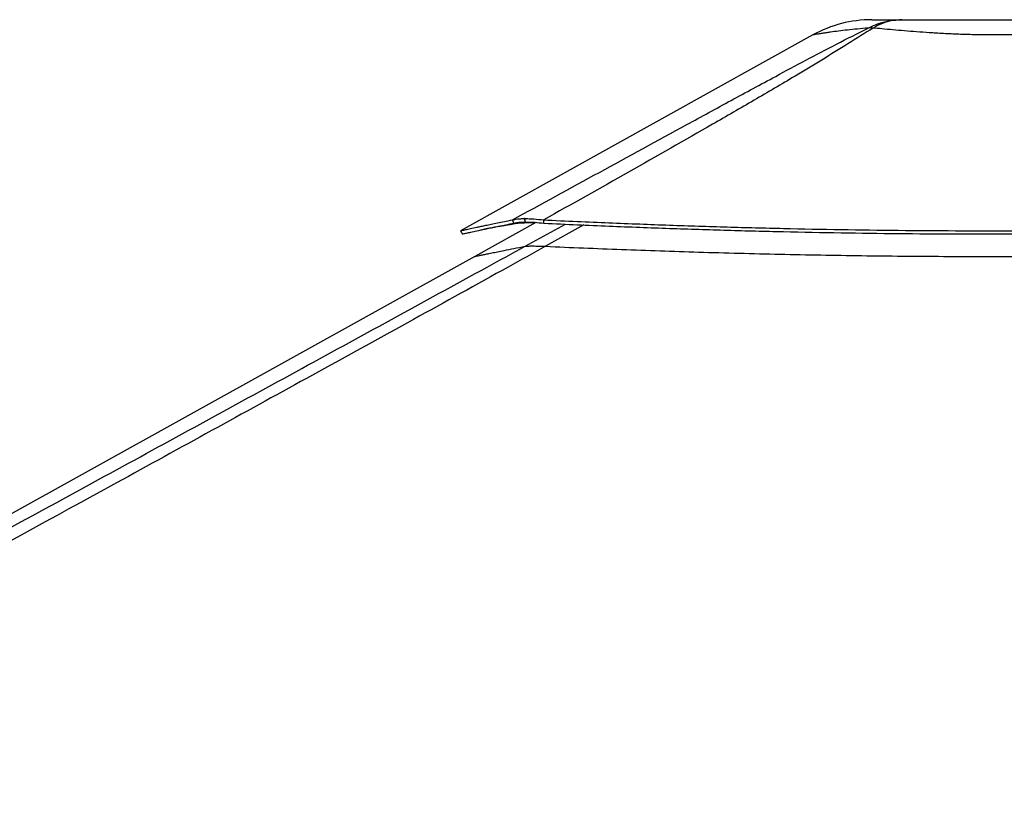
# Model space of a CAD drawing. Header units: millimetres. Extents: x 20 to 19631, y 28 to 16288.
# Tile 54 of 124: x 7834 to 8907, y 7133 to 7983. Entities that reach past the tile are written whole.
import ezdxf

# ---------------------------------------------------------------- set-up
doc = ezdxf.new("R2010")
doc.units = ezdxf.units.MM
doc.header["$LTSCALE"] = 2

msp = doc.modelspace()

# ---------------------------------------------------------------- linework, layer by layer
at = {"color": 7, "linetype": 'Continuous', "lineweight": 25}
for p, q in [((8698.28, 7966.35), (8314.45, 7753.15)), ((8372.7, 7761.34), (8370.97, 7764.93)), ((8384.41, 7766.37), (8384.3, 7766.37)), ((8385.33, 7762.64), (8384.3, 7766.37)), ((8385.43, 7762.64), (8384.41, 7766.37)), ((8405.37, 7761.33), (8405.12, 7764.93)), ((8396.53, 7762.14), (8330.05, 7725.21)), ((8385.43, 7762.64), (8385.33, 7762.64)), ((8392.58, 7736.54), (8392.51, 7736.54)), ((8330.05, 7725.21), (6570.47, 6747.85))]:
    msp.add_line(p, q, dxfattribs=at)
at = {"color": 8, "linetype": 'Continuous', "lineweight": 25}
for p, q in [((8372.7, 7761.34), (8370.34, 7760.04)), ((8384.8, 7736.15), (8428.86, 7760.27)), ((8448.78, 7759.39), (8407.08, 7736.15))]:
    msp.add_line(p, q, dxfattribs=at)
at = {"color": 7, "linetype": 'Continuous', "lineweight": 25, "flags": 128}
msp.add_lwpolyline([(8314.42, 7753.13), (8315.39, 7751.38), (8316.36, 7749.63)], dxfattribs=at)
at = {"color": 7, "linetype": 'Continuous', "lineweight": 25}
for centre, radius, start, end in [((8762.38, 7850.96), 132, 90.00001, 119.05091), ((8761.14, 7924.62), 49.34, 86.96069, 93.01438)]:
    msp.add_arc(centre, radius, start, end, dxfattribs=at)
for points, knots in [([(8758.55, 7973.89), (8762.42, 7975.67), (8770.19, 7979.26), (8782.48, 7982.34), (8790.87, 7982.75), (8795.08, 7982.96)], [0, 0, 0, 0, 0.33045982, 0.66370677, 1, 1, 1, 1]), ([(8762.38, 7982.96), (8762.55, 7982.96), (8762.88, 7982.96), (8765.63, 7982.96), (8770.04, 7982.96), (8776.43, 7982.96), (8784.56, 7982.96), (8791.58, 7982.96), (8795.08, 7982.96)], [0, 0, 0, 0, 0.1672509, 0.3349203, 0.5021153, 0.6679559, 0.8343213, 1, 1, 1, 1]), ([(8795.08, 7982.96), (8791.52, 7982.75), (8784.42, 7982.34), (8773.86, 7979.26), (8767.12, 7975.67), (8763.76, 7973.89)], [0, 0, 0, 0, 0.3362877, 0.6695345, 1, 1, 1, 1]), ([(8795.08, 7982.96), (8799.94, 7982.96), (8809.68, 7982.96), (8825.8, 7982.96), (8842.7, 7982.96), (8860.27, 7982.96), (8878.24, 7982.96), (8896.38, 7982.96), (8914.52, 7982.96), (8932.48, 7982.96), (8950.05, 7982.96), (8966.95, 7982.96), (8983.06, 7982.96), (8992.8, 7982.96), (8997.66, 7982.96)], [0, 0, 0, 0, 0.0828585, 0.1660608, 0.2490005, 0.3325855, 0.4164077, 0.5000366, 0.5836621, 0.6674807, 0.7510624, 0.8339812, 0.9171624, 1, 1, 1, 1]), ([(8370.97, 7764.93), (8402.51, 7782.18), (8465.58, 7816.68), (8544.96, 7860.06), (8609.02, 7894.96), (8652.22, 7918.33), (8690.51, 7938.88), (8723.87, 7956.52), (8746.99, 7968.1), (8758.55, 7973.89)], [0, 0, 0, 0, 0.2498248, 0.4996602, 0.6246523, 0.7496417, 0.8331029, 0.916566, 1, 1, 1, 1]), ([(8763.76, 7973.88), (8754.71, 7968.12), (8736.61, 7956.6), (8708.01, 7939.03), (8673.95, 7918.53), (8634.32, 7895.19), (8573.95, 7860.25), (8497.6, 7816.8), (8435.95, 7782.22), (8405.12, 7764.93)], [0, 0, 0, 0, 0.0830755, 0.1661799, 0.2492822, 0.3742524, 0.4992252, 0.7496044, 1, 1, 1, 1]), ([(9028.99, 7973.88), (9025.21, 7973.53), (9017.61, 7972.82), (9004.86, 7971.66), (8991.07, 7970.48), (8978.51, 7969.5), (8966.29, 7968.66), (8954.55, 7967.94), (8940.73, 7967.26), (8926.43, 7966.74), (8911.58, 7966.4), (8896, 7966.29), (8879.8, 7966.42), (8863.17, 7966.83), (8846.58, 7967.5), (8833.88, 7968.2), (8822.07, 7968.96), (8811.14, 7969.74), (8797.88, 7970.81), (8785.24, 7971.91), (8773.77, 7972.95), (8766.94, 7973.59), (8763.76, 7973.88)], [0, 0, 0, 0, 0.0549576, 0.1103181, 0.1670249, 0.2242321, 0.2551085, 0.3026777, 0.3505716, 0.3995016, 0.4487947, 0.4999722, 0.5549451, 0.6104354, 0.6675819, 0.7253037, 0.7448328, 0.7960513, 0.8476559, 0.9004307, 0.9535877, 1, 1, 1, 1]), ([(8314.49, 7753.15), (8314.53, 7753.15), (8314.63, 7753.15), (8316.38, 7753.52), (8319.87, 7754.27), (8325.13, 7755.42), (8331.08, 7756.71), (8336.96, 7757.97), (8342.13, 7759.07), (8348, 7760.3), (8354.68, 7761.67), (8362.25, 7763.21), (8368.01, 7764.35), (8370.97, 7764.93)], [0, 0, 0, 0, 0.0779075, 0.198928, 0.3201843, 0.4426666, 0.5675574, 0.6343953, 0.7026877, 0.7726382, 0.8450152, 0.9203086, 1, 1, 1, 1]), ([(8370.97, 7764.93), (8371.76, 7765.15), (8373.33, 7765.57), (8376.41, 7766.02), (8379.98, 7766.31), (8382.87, 7766.35), (8384.3, 7766.37)], [0, 0, 0, 0, 0.248548, 0.4910203, 0.7467369, 1, 1, 1, 1]), ([(8384.41, 7766.37), (8385.94, 7766.35), (8389.03, 7766.31), (8395.79, 7765.93), (8401.42, 7765.33), (8405.12, 7764.93)], [0, 0, 0, 0, 0.253108, 0.5086806, 1, 1, 1, 1]), ([(8405.12, 7764.93), (8417.25, 7764.37), (8440.87, 7763.28), (8475.73, 7761.8), (8509.23, 7760.47), (8541.78, 7759.28), (8573.57, 7758.2), (8604.79, 7757.25), (8635.55, 7756.4), (8676.85, 7755.38), (8728.68, 7754.36), (8791.19, 7753.53), (8846.01, 7753.16), (8893.42, 7753.1), (8933.59, 7753.21), (8974.24, 7753.48), (9015.57, 7753.92), (9057.83, 7754.54), (9094.18, 7755.2), (9124.53, 7755.83), (9148.73, 7756.38), (9173.68, 7756.99), (9199.59, 7757.67), (9222.43, 7758.31), (9242.09, 7758.88), (9258.4, 7759.37), (9275.53, 7759.89), (9289.46, 7760.33), (9300.11, 7760.67), (9307.21, 7760.89), (9314.71, 7761.14), (9322.69, 7761.4), (9330.26, 7761.65), (9337.83, 7761.9), (9345.73, 7762.16), (9355.07, 7762.47), (9364.94, 7762.8), (9374.32, 7763.12), (9382.42, 7763.39), (9387.35, 7763.56), (9389.59, 7763.64)], [0, 0, 0, 0, 0.0376744, 0.0733454, 0.1076573, 0.1408366, 0.173241, 0.2049401, 0.2361659, 0.266948, 0.3305396, 0.3934096, 0.4561274, 0.4962194, 0.5366209, 0.577492, 0.6190796, 0.6616072, 0.7054231, 0.7292998, 0.7537277, 0.7789877, 0.8052209, 0.8327103, 0.8486975, 0.865302, 0.8825876, 0.9011495, 0.9080222, 0.915265, 0.9229518, 0.9310783, 0.93979, 0.9462363, 0.9543523, 0.9641226, 0.9750181, 0.9847567, 0.9930794, 1, 1, 1, 1]), ([(8316.43, 7749.65), (8316.47, 7749.65), (8316.57, 7749.66), (8318.32, 7750.02), (8321.79, 7750.77), (8327.03, 7751.9), (8332.96, 7753.18), (8338.81, 7754.43), (8343.97, 7755.52), (8349.81, 7756.74), (8356.46, 7758.1), (8364.01, 7759.63), (8369.75, 7760.76), (8372.7, 7761.34)], [0, 0, 0, 0, 0.0778768, 0.1989058, 0.3201698, 0.4426589, 0.5675549, 0.6343949, 0.7026888, 0.7726401, 0.8450172, 0.9203101, 1, 1, 1, 1]), ([(8370.34, 7760.04), (8369.89, 7759.97), (8368.9, 7759.81), (8367.31, 7759.56), (8365.48, 7759.26), (8363.58, 7758.94), (8361.78, 7758.64), (8360.18, 7758.37), (8358.86, 7758.14), (8357.72, 7757.94), (8356.74, 7757.77), (8355.1, 7757.48), (8352.92, 7757.09), (8350.14, 7756.59), (8347.5, 7756.1), (8344.96, 7755.63), (8342.33, 7755.13), (8340.65, 7754.8), (8339.69, 7754.61)], [0, 0, 0, 0, 0.0374326, 0.0821757, 0.1342997, 0.1932481, 0.2478026, 0.293735, 0.3366896, 0.3690125, 0.3990882, 0.4281693, 0.5238169, 0.6100519, 0.7061426, 0.7971281, 0.8850061, 1, 1, 1, 1]), ([(8395.44, 7761.53), (8395.01, 7761.55), (8392.63, 7761.64), (8388.75, 7761.63), (8383.75, 7761.57), (8379.33, 7761.37), (8375.59, 7761.04), (8372.53, 7760.6), (8371.08, 7760.23), (8370.34, 7760.04)], [0, 0, 0, 0, 0.0352591, 0.1975734, 0.3556977, 0.5190818, 0.6834235, 0.8390129, 1, 1, 1, 1]), ([(8372.7, 7761.34), (8373.44, 7761.53), (8374.9, 7761.91), (8377.8, 7762.32), (8381.2, 7762.59), (8383.96, 7762.62), (8385.33, 7762.64)], [0, 0, 0, 0, 0.2491135, 0.4916947, 0.7471702, 1, 1, 1, 1]), ([(8385.43, 7762.64), (8386.9, 7762.62), (8389.85, 7762.59), (8396.36, 7762.24), (8401.79, 7761.69), (8405.37, 7761.33)], [0, 0, 0, 0, 0.2526805, 0.5080188, 1, 1, 1, 1]), ([(8405.37, 7761.33), (8417.49, 7760.78), (8441.1, 7759.7), (8475.94, 7758.23), (8509.43, 7756.91), (8541.96, 7755.73), (8573.73, 7754.66), (8604.94, 7753.71), (8635.68, 7752.87), (8676.96, 7751.86), (8728.77, 7750.85), (8791.24, 7750.03), (8846.04, 7749.67), (8893.42, 7749.6), (8933.57, 7749.71), (8974.2, 7749.98), (9015.51, 7750.42), (9057.74, 7751.03), (9094.08, 7751.69), (9124.41, 7752.31), (9148.6, 7752.86), (9173.53, 7753.46), (9199.44, 7754.14), (9222.27, 7754.77), (9241.92, 7755.33), (9258.21, 7755.81), (9275.33, 7756.33), (9289.26, 7756.77), (9299.9, 7757.1), (9307, 7757.33), (9314.5, 7757.57), (9322.48, 7757.82), (9330.05, 7758.07), (9337.61, 7758.32), (9345.51, 7758.58), (9354.85, 7758.89), (9364.7, 7759.21), (9374.09, 7759.53), (9382.18, 7759.8), (9387.11, 7759.96), (9389.35, 7760.04)], [0, 0, 0, 0, 0.0376722, 0.0733413, 0.1076519, 0.1408301, 0.1732338, 0.2049325, 0.2361582, 0.2669403, 0.3305328, 0.3934041, 0.4561237, 0.496217, 0.5366196, 0.5774919, 0.6190805, 0.6616089, 0.7054254, 0.7293024, 0.7537304, 0.7789904, 0.8052235, 0.8327128, 0.8486998, 0.8653041, 0.8825895, 0.9011511, 0.9080236, 0.9152664, 0.922953, 0.9310794, 0.9397909, 0.9462371, 0.954353, 0.9641231, 0.9750184, 0.984757, 0.9930795, 1, 1, 1, 1]), ([(8407.08, 7736.15), (8393.5, 7728.61), (8311.26, 7682.94), (8159.85, 7599.42), (7883.75, 7447.73), (7399.79, 7182.77), (6867.16, 6891.83), (6472.83, 6676.57), (6355.4, 6612.47)], [0, 0, 0, 0, 0.01998486, 0.1210519, 0.22211952, 0.42425595, 0.82854667, 1, 1, 1, 1]), ([(8384.8, 7736.15), (8385.23, 7736.21), (8386.1, 7736.34), (8388.48, 7736.5), (8391.03, 7736.52), (8392.51, 7736.54)], [0, 0, 0, 0, 0.2930384, 0.5926088, 1, 1, 1, 1]), ([(8392.58, 7736.54), (8393.32, 7736.54), (8395.15, 7736.53), (8398.54, 7736.46), (8402.66, 7736.33), (8405.6, 7736.21), (8407.08, 7736.15)], [0, 0, 0, 0, 0.1833155, 0.4504175, 0.7243165, 1, 1, 1, 1]), ([(8407.08, 7736.15), (8420.85, 7735.55), (8448.39, 7734.37), (8489.97, 7732.74), (8531.73, 7731.25), (8574.38, 7729.88), (8617.9, 7728.65), (8662.27, 7727.58), (8706.74, 7726.7), (8751.29, 7726.01), (8795.91, 7725.52), (8840.56, 7725.22), (8885.24, 7725.12), (8929.91, 7725.22), (8974.57, 7725.49), (9019.2, 7725.95), (9063.78, 7726.58), (9108.29, 7727.36), (9152.72, 7728.29), (9199.79, 7729.4), (9249.47, 7730.72), (9298.68, 7732.13), (9344.75, 7733.53), (9373.34, 7734.41), (9387.64, 7734.86)], [0, 0, 0, 0, 0.04287717, 0.08577283, 0.1287238, 0.17169308, 0.21687324, 0.26207416, 0.30725424, 0.35245443, 0.39763444, 0.44283393, 0.48801383, 0.53321251, 0.57839232, 0.62359006, 0.66876977, 0.71396649, 0.75914605, 0.8043414, 0.85788722, 0.91145629, 0.95572279, 1, 1, 1, 1])]:
    msp.add_open_spline(points, degree=3, knots=knots, dxfattribs=at)
at = {"color": 8, "linetype": 'Continuous', "lineweight": 25}
for points, knots in [([(8758.55, 7973.89), (8754.56, 7973.53), (8746.56, 7972.83), (8735.75, 7971.67), (8725.92, 7970.49), (8718.68, 7969.52), (8712.8, 7968.68), (8708.09, 7967.96), (8703.83, 7967.28), (8700.65, 7966.76), (8698.84, 7966.45), (8698.04, 7966.31), (8698.28, 7966.35), (8698.28, 7966.35)], [0, 0, 0, 0, 0.1099252, 0.2206564, 0.3340805, 0.4485054, 0.5101154, 0.6052689, 0.7010718, 0.7989473, 0.897549, 0.9998936, 1, 1, 1, 1]), ([(7309.13, 7148.5), (7376.34, 7185.17), (7582.12, 7297.46), (7857.35, 7447.75), (8134.93, 7599.43), (8287.63, 7682.95), (8371.04, 7728.61), (8384.8, 7736.15)], [0, 0, 0, 0, 0.1876803, 0.5747121, 0.7682285, 0.9617455, 1, 1, 1, 1]), ([(8330.07, 7725.18), (8330.03, 7725.17), (8329.93, 7725.14), (8330.73, 7725.29), (8332.4, 7725.62), (8335.03, 7726.17), (8338.56, 7726.9), (8343.01, 7727.83), (8348.39, 7728.95), (8354.7, 7730.24), (8362.62, 7731.84), (8372.37, 7733.78), (8380.66, 7735.36), (8384.8, 7736.15)], [0, 0, 0, 0, 0.0454866, 0.1360033, 0.2265583, 0.3170753, 0.4076319, 0.498149, 0.5887071, 0.6792244, 0.7697837, 0.8848475, 1, 1, 1, 1])]:
    msp.add_open_spline(points, degree=3, knots=knots, dxfattribs=at)

doc.saveas('drawing.dxf')
